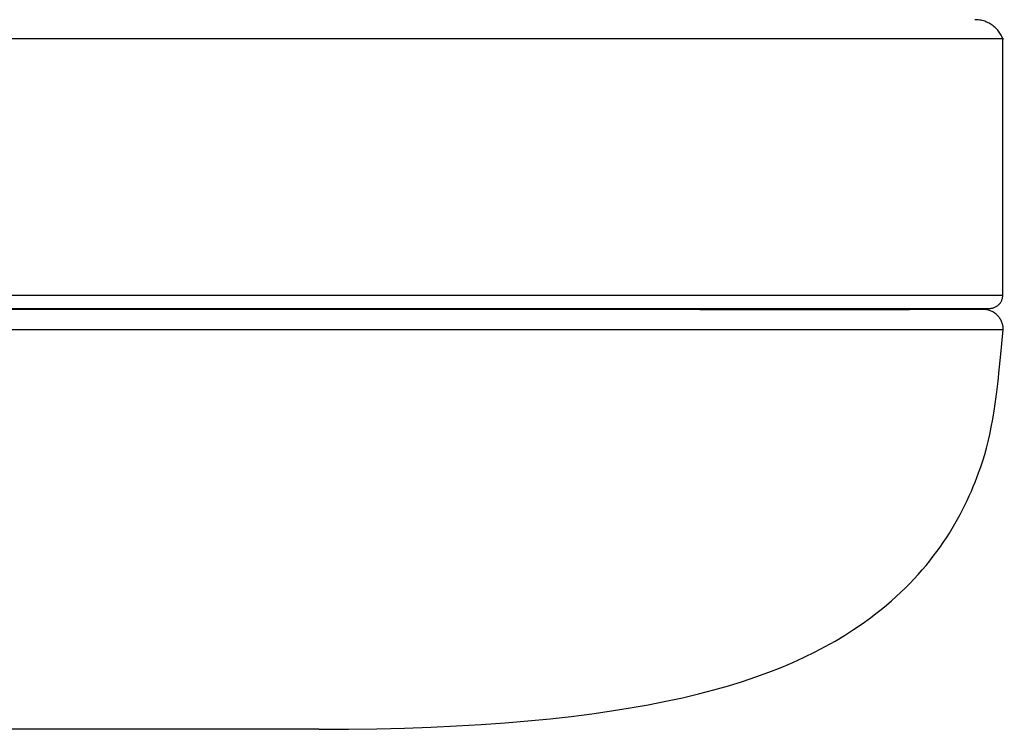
# Model space of a CAD drawing. Header units: millimetres. Extents: x -3355 to -830, y -2775 to -1049.
# Tile 43 of 103: x -1420 to -1345, y -2775 to -2721. Entities that reach past the tile are written whole.
import ezdxf

# ---------------------------------------------------------------- set-up
doc = ezdxf.new("R2010")
doc.units = ezdxf.units.MM
doc.layers.add('Make2D$Visible$Curvas', color=7, linetype='Continuous')

msp = doc.modelspace()

# ---------------------------------------------------------------- linework, layer by layer
at = {"layer": 'Make2D$Visible$Curvas', "color": 8, "lineweight": -3, "true_color": 0x7f7f7f}
for points, knots in [([(-1344.773, -2722.821), (-1344.775, -2722.817), (-1344.776, -2722.813), (-1344.778, -2722.808), (-1344.801, -2722.75), (-1344.826, -2722.693), (-1344.853, -2722.639), (-1344.881, -2722.58), (-1344.912, -2722.523), (-1344.944, -2722.469), (-1344.976, -2722.416), (-1345.01, -2722.364), (-1345.046, -2722.315), (-1345.082, -2722.264), (-1345.12, -2722.216), (-1345.159, -2722.169), (-1345.2, -2722.121), (-1345.242, -2722.075), (-1345.286, -2722.031), (-1345.331, -2721.986), (-1345.377, -2721.943), (-1345.425, -2721.903), (-1345.473, -2721.862), (-1345.523, -2721.823), (-1345.575, -2721.787), (-1345.585, -2721.779), (-1345.596, -2721.771), (-1345.607, -2721.764), (-1345.619, -2721.756), (-1345.631, -2721.748), (-1345.643, -2721.74), (-1345.696, -2721.705), (-1345.75, -2721.672), (-1345.806, -2721.642), (-1345.861, -2721.611), (-1345.918, -2721.584), (-1345.977, -2721.558), (-1346.034, -2721.533), (-1346.092, -2721.51), (-1346.152, -2721.489), (-1346.211, -2721.469), (-1346.271, -2721.451), (-1346.333, -2721.435), (-1346.393, -2721.42), (-1346.454, -2721.407), (-1346.517, -2721.396), (-1346.578, -2721.386), (-1346.64, -2721.378), (-1346.703, -2721.373), (-1346.764, -2721.368), (-1346.826, -2721.365), (-1346.889, -2721.365)], [0.831805, 0.831805, 0.831805, 0.831805, 0.845694, 0.845694, 0.845694, 1.031101, 1.031101, 1.031101, 1.223806, 1.223806, 1.223806, 1.408564, 1.408564, 1.408564, 1.592988, 1.592988, 1.592988, 1.780805, 1.780805, 1.780805, 1.969566, 1.969566, 1.969566, 2.15943, 2.15943, 2.15943, 2.199288, 2.199288, 2.199288, 2.242102, 2.242102, 2.242102, 2.432919, 2.432919, 2.432919, 2.622782, 2.622782, 2.622782, 2.811784, 2.811784, 2.811784, 3.000133, 3.000133, 3.000133, 3.188173, 3.188173, 3.188173, 3.376304, 3.376304, 3.376304, 3.561813, 3.561813, 3.561813, 3.561813]), ([(-1494.794, -2742.32), (-1494.794, -2742.32), (-1490.71, -2742.32), (-1474.214, -2742.32), (-1449.231, -2742.32), (-1419.782, -2742.32), (-1390.333, -2742.32), (-1365.35, -2742.32), (-1348.853, -2742.32), (-1344.77, -2742.32), (-1344.77, -2742.32)], [233.15433, 233.15433, 233.15433, 233.15433, 261.537588, 290.59732, 319.657052, 348.716785, 377.776517, 406.836249, 435.895981, 464.279239, 464.279239, 464.279239, 464.279239]), ([(-1345.778, -2743.329), (-1345.758, -2743.329), (-1345.739, -2743.328), (-1345.719, -2743.327), (-1345.685, -2743.325), (-1345.651, -2743.321), (-1345.618, -2743.316), (-1345.584, -2743.31), (-1345.551, -2743.303), (-1345.519, -2743.294), (-1345.486, -2743.285), (-1345.454, -2743.275), (-1345.423, -2743.263), (-1345.39, -2743.251), (-1345.359, -2743.237), (-1345.329, -2743.222), (-1345.298, -2743.206), (-1345.268, -2743.189), (-1345.24, -2743.171), (-1345.21, -2743.152), (-1345.182, -2743.132), (-1345.155, -2743.111), (-1345.128, -2743.089), (-1345.102, -2743.066), (-1345.077, -2743.042), (-1345.071, -2743.036), (-1345.066, -2743.031), (-1345.06, -2743.025), (-1345.048, -2743.013), (-1345.037, -2743), (-1345.025, -2742.987), (-1345.002, -2742.961), (-1344.98, -2742.934), (-1344.96, -2742.905), (-1344.94, -2742.877), (-1344.921, -2742.848), (-1344.904, -2742.817), (-1344.887, -2742.788), (-1344.872, -2742.757), (-1344.858, -2742.724), (-1344.844, -2742.693), (-1344.832, -2742.661), (-1344.821, -2742.627), (-1344.811, -2742.595), (-1344.802, -2742.561), (-1344.794, -2742.527), (-1344.787, -2742.493), (-1344.782, -2742.459), (-1344.778, -2742.423), (-1344.775, -2742.39), (-1344.773, -2742.356), (-1344.773, -2742.32)], [4.756408, 4.756408, 4.756408, 4.756408, 4.815388, 4.815388, 4.815388, 4.917007, 4.917007, 4.917007, 5.018987, 5.018987, 5.018987, 5.120014, 5.120014, 5.120014, 5.222658, 5.222658, 5.222658, 5.325521, 5.325521, 5.325521, 5.428985, 5.428985, 5.428985, 5.53337, 5.53337, 5.53337, 5.556807, 5.556807, 5.556807, 5.608605, 5.608605, 5.608605, 5.713577, 5.713577, 5.713577, 5.817852, 5.817852, 5.817852, 5.921707, 5.921707, 5.921707, 6.025491, 6.025491, 6.025491, 6.129541, 6.129541, 6.129541, 6.234156, 6.234156, 6.234156, 6.337405, 6.337405, 6.337405, 6.337405]), ([(-1344.746, -2744.928), (-1344.746, -2744.909), (-1344.747, -2744.89), (-1344.747, -2744.871), (-1344.749, -2744.824), (-1344.753, -2744.778), (-1344.759, -2744.732), (-1344.765, -2744.685), (-1344.773, -2744.64), (-1344.783, -2744.595), (-1344.793, -2744.55), (-1344.805, -2744.505), (-1344.819, -2744.462), (-1344.834, -2744.415), (-1344.851, -2744.37), (-1344.87, -2744.326), (-1344.889, -2744.283), (-1344.909, -2744.241), (-1344.931, -2744.2), (-1344.954, -2744.159), (-1344.978, -2744.119), (-1345.004, -2744.081), (-1345.03, -2744.041), (-1345.058, -2744.004), (-1345.087, -2743.967), (-1345.117, -2743.93), (-1345.149, -2743.895), (-1345.182, -2743.862), (-1345.189, -2743.855), (-1345.196, -2743.848), (-1345.203, -2743.841), (-1345.214, -2743.83), (-1345.225, -2743.819), (-1345.237, -2743.808), (-1345.271, -2743.776), (-1345.308, -2743.746), (-1345.346, -2743.716), (-1345.384, -2743.688), (-1345.423, -2743.661), (-1345.464, -2743.635), (-1345.503, -2743.611), (-1345.544, -2743.588), (-1345.587, -2743.566), (-1345.629, -2743.545), (-1345.672, -2743.526), (-1345.717, -2743.509), (-1345.76, -2743.492), (-1345.805, -2743.477), (-1345.851, -2743.464), (-1345.896, -2743.451), (-1345.942, -2743.44), (-1345.989, -2743.431), (-1346.034, -2743.423), (-1346.081, -2743.416), (-1346.128, -2743.412), (-1346.173, -2743.408), (-1346.219, -2743.405), (-1346.265, -2743.405)], [0, 0, 0, 0, 0.056753, 0.056753, 0.056753, 0.195935, 0.195935, 0.195935, 0.335213, 0.335213, 0.335213, 0.473154, 0.473154, 0.473154, 0.618698, 0.618698, 0.618698, 0.758282, 0.758282, 0.758282, 0.898292, 0.898292, 0.898292, 1.039154, 1.039154, 1.039154, 1.181214, 1.181214, 1.181214, 1.21063, 1.21063, 1.21063, 1.257435, 1.257435, 1.257435, 1.400847, 1.400847, 1.400847, 1.543372, 1.543372, 1.543372, 1.685245, 1.685245, 1.685245, 1.826822, 1.826822, 1.826822, 1.968486, 1.968486, 1.968486, 2.110597, 2.110597, 2.110597, 2.250721, 2.250721, 2.250721, 2.388317, 2.388317, 2.388317, 2.388317]), ([(-1494.817, -2744.928), (-1494.817, -2744.928), (-1494.813, -2744.928), (-1494.803, -2744.928), (-1494.788, -2744.928), (-1494.759, -2744.928), (-1494.716, -2744.928), (-1494.674, -2744.928), (-1494.618, -2744.928), (-1494.548, -2744.928), (-1494.479, -2744.928), (-1494.396, -2744.928), (-1494.299, -2744.928), (-1494.202, -2744.928), (-1494.092, -2744.928), (-1493.967, -2744.928), (-1493.844, -2744.928), (-1493.706, -2744.928), (-1493.553, -2744.928), (-1493.402, -2744.928), (-1493.236, -2744.928), (-1493.056, -2744.928), (-1492.876, -2744.928), (-1492.683, -2744.928), (-1492.474, -2744.928), (-1492.267, -2744.928), (-1492.046, -2744.928), (-1491.811, -2744.928), (-1491.576, -2744.928), (-1491.327, -2744.928), (-1491.064, -2744.928), (-1490.801, -2744.928), (-1490.524, -2744.928), (-1490.233, -2744.928), (-1489.943, -2744.928), (-1489.639, -2744.928), (-1489.32, -2744.928), (-1489.002, -2744.928), (-1488.67, -2744.928), (-1488.324, -2744.928), (-1487.979, -2744.928), (-1487.62, -2744.928), (-1487.247, -2744.928), (-1486.875, -2744.928), (-1486.489, -2744.928), (-1486.089, -2744.928), (-1485.686, -2744.928), (-1485.269, -2744.928), (-1484.837, -2744.928), (-1484.413, -2744.928), (-1483.975, -2744.928), (-1483.523, -2744.928), (-1483.073, -2744.928), (-1482.609, -2744.928), (-1482.132, -2744.928), (-1481.657, -2744.928), (-1481.168, -2744.928), (-1480.667, -2744.928), (-1480.166, -2744.928), (-1479.653, -2744.928), (-1479.128, -2744.928), (-1478.604, -2744.928), (-1478.067, -2744.928), (-1477.518, -2744.928), (-1476.97, -2744.928), (-1476.411, -2744.928), (-1475.84, -2744.928), (-1475.269, -2744.928), (-1474.687, -2744.928), (-1474.095, -2744.928), (-1473.502, -2744.928), (-1472.899, -2744.928), (-1472.285, -2744.928), (-1471.672, -2744.928), (-1471.048, -2744.928), (-1470.414, -2744.928), (-1469.78, -2744.928), (-1469.137, -2744.928), (-1468.484, -2744.928), (-1467.831, -2744.928), (-1467.169, -2744.928), (-1466.498, -2744.928), (-1465.827, -2744.928), (-1465.147, -2744.928), (-1464.459, -2744.928), (-1463.77, -2744.928), (-1463.074, -2744.928), (-1462.37, -2744.928), (-1461.665, -2744.928), (-1460.953, -2744.928), (-1460.234, -2744.928), (-1459.514, -2744.928), (-1458.787, -2744.928), (-1458.054, -2744.928), (-1457.317, -2744.928), (-1456.573, -2744.928), (-1455.824, -2744.928), (-1455.051, -2744.928), (-1454.272, -2744.928), (-1453.489, -2744.928), (-1452.728, -2744.928), (-1451.962, -2744.928), (-1451.193, -2744.928), (-1450.421, -2744.928), (-1449.645, -2744.928), (-1448.866, -2744.928), (-1448.084, -2744.928), (-1447.299, -2744.928), (-1446.512, -2744.928), (-1445.722, -2744.928), (-1444.929, -2744.928), (-1444.134, -2744.928), (-1443.336, -2744.928), (-1442.536, -2744.928), (-1441.736, -2744.928), (-1440.931, -2744.928), (-1440.126, -2744.928), (-1439.321, -2744.928), (-1438.511, -2744.928), (-1437.701, -2744.928), (-1436.892, -2744.928), (-1436.078, -2744.928), (-1435.265, -2744.928), (-1434.453, -2744.928), (-1433.636, -2744.928), (-1432.821, -2744.928), (-1432.007, -2744.928), (-1431.189, -2744.928), (-1430.372, -2744.928), (-1429.559, -2744.928), (-1428.739, -2744.928), (-1427.923, -2744.928), (-1427.11, -2744.928), (-1426.291, -2744.928), (-1425.475, -2744.928), (-1424.664, -2744.928), (-1423.847, -2744.928), (-1423.033, -2744.928), (-1422.225, -2744.928), (-1421.41, -2744.928), (-1420.6, -2744.928), (-1419.795, -2744.928), (-1419.77, -2744.928), (-1419.744, -2744.928), (-1419.719, -2744.928), (-1419.678, -2744.928), (-1419.637, -2744.928), (-1419.596, -2744.928), (-1419.457, -2744.928), (-1419.317, -2744.928), (-1419.178, -2744.928), (-1418.897, -2744.928), (-1418.615, -2744.928), (-1418.333, -2744.928), (-1417.523, -2744.928), (-1416.709, -2744.928), (-1415.889, -2744.928), (-1415.077, -2744.928), (-1414.259, -2744.928), (-1413.438, -2744.928), (-1412.623, -2744.928), (-1411.805, -2744.928), (-1410.983, -2744.928), (-1410.167, -2744.928), (-1409.348, -2744.928), (-1408.526, -2744.928), (-1407.71, -2744.928), (-1406.892, -2744.928), (-1406.072, -2744.928), (-1405.257, -2744.928), (-1404.441, -2744.928), (-1403.623, -2744.928), (-1402.811, -2744.928), (-1401.997, -2744.928), (-1401.183, -2744.928), (-1400.374, -2744.928), (-1399.565, -2744.928), (-1398.756, -2744.928), (-1397.951, -2744.928), (-1397.147, -2744.928), (-1396.345, -2744.928), (-1395.546, -2744.928), (-1394.748, -2744.928), (-1393.953, -2744.928), (-1393.161, -2744.928), (-1392.371, -2744.928), (-1391.584, -2744.928), (-1390.8, -2744.928), (-1390.019, -2744.928), (-1389.241, -2744.928), (-1388.467, -2744.928), (-1387.695, -2744.928), (-1386.928, -2744.928), (-1386.164, -2744.928), (-1385.404, -2744.928), (-1384.649, -2744.928), (-1383.897, -2744.928), (-1383.149, -2744.928), (-1382.407, -2744.928), (-1381.656, -2744.928), (-1380.911, -2744.928), (-1380.172, -2744.928), (-1379.422, -2744.928), (-1378.678, -2744.928), (-1377.942, -2744.928), (-1377.232, -2744.928), (-1376.529, -2744.928), (-1375.834, -2744.928), (-1375.14, -2744.928), (-1374.454, -2744.928), (-1373.776, -2744.928), (-1373.099, -2744.928), (-1372.43, -2744.928), (-1371.77, -2744.928), (-1371.111, -2744.928), (-1370.461, -2744.928), (-1369.82, -2744.928), (-1369.18, -2744.928), (-1368.549, -2744.928), (-1367.928, -2744.928), (-1367.307, -2744.928), (-1366.697, -2744.928), (-1366.097, -2744.928), (-1365.497, -2744.928), (-1364.907, -2744.928), (-1364.329, -2744.928), (-1363.75, -2744.928), (-1363.183, -2744.928), (-1362.627, -2744.928), (-1362.071, -2744.928), (-1361.526, -2744.928), (-1360.993, -2744.928), (-1360.46, -2744.928), (-1359.939, -2744.928), (-1359.43, -2744.928), (-1358.921, -2744.928), (-1358.423, -2744.928), (-1357.939, -2744.928), (-1357.454, -2744.928), (-1356.982, -2744.928), (-1356.522, -2744.928), (-1356.062, -2744.928), (-1355.615, -2744.928), (-1355.181, -2744.928), (-1354.747, -2744.928), (-1354.325, -2744.928), (-1353.918, -2744.928), (-1353.509, -2744.928), (-1353.114, -2744.928), (-1352.733, -2744.928), (-1352.351, -2744.928), (-1351.982, -2744.928), (-1351.628, -2744.928), (-1351.273, -2744.928), (-1350.931, -2744.928), (-1350.604, -2744.928), (-1350.276, -2744.928), (-1349.962, -2744.928), (-1349.662, -2744.928), (-1349.361, -2744.928), (-1349.074, -2744.928), (-1348.802, -2744.928), (-1348.528, -2744.928), (-1348.269, -2744.928), (-1348.024, -2744.928), (-1347.779, -2744.928), (-1347.547, -2744.928), (-1347.33, -2744.928), (-1347.112, -2744.928), (-1346.908, -2744.928), (-1346.719, -2744.928), (-1346.529, -2744.928), (-1346.353, -2744.928), (-1346.191, -2744.928), (-1346.029, -2744.928), (-1345.88, -2744.928), (-1345.746, -2744.928), (-1345.611, -2744.928), (-1345.491, -2744.928), (-1345.384, -2744.928), (-1345.276, -2744.928), (-1345.183, -2744.928), (-1345.103, -2744.928), (-1345.023, -2744.928), (-1344.957, -2744.928), (-1344.904, -2744.928), (-1344.851, -2744.928), (-1344.812, -2744.928), (-1344.785, -2744.928), (-1344.759, -2744.928), (-1344.746, -2744.928), (-1344.746, -2744.928)], [230.948022, 230.948022, 230.948022, 230.948022, 232.373462, 232.373462, 232.373462, 234.770755, 234.770755, 234.770755, 237.176291, 237.176291, 237.176291, 239.597266, 239.597266, 239.597266, 242.022537, 242.022537, 242.022537, 244.459801, 244.459801, 244.459801, 246.908428, 246.908428, 246.908428, 249.367771, 249.367771, 249.367771, 251.829052, 251.829052, 251.829052, 254.299108, 254.299108, 254.299108, 256.777335, 256.777335, 256.777335, 259.263118, 259.263118, 259.263118, 261.755831, 261.755831, 261.755831, 264.254843, 264.254843, 264.254843, 266.75951, 266.75951, 266.75951, 269.296093, 269.296093, 269.296093, 271.805968, 271.805968, 271.805968, 274.319726, 274.319726, 274.319726, 276.836763, 276.836763, 276.836763, 279.356469, 279.356469, 279.356469, 281.878231, 281.878231, 281.878231, 284.401437, 284.401437, 284.401437, 286.925471, 286.925471, 286.925471, 289.449718, 289.449718, 289.449718, 291.973563, 291.973563, 291.973563, 294.496392, 294.496392, 294.496392, 297.017594, 297.017594, 297.017594, 299.536559, 299.536559, 299.536559, 302.052682, 302.052682, 302.052682, 304.565362, 304.565362, 304.565362, 307.074002, 307.074002, 307.074002, 309.589314, 309.589314, 309.589314, 312.172899, 312.172899, 312.172899, 314.669854, 314.669854, 314.669854, 317.160985, 317.160985, 317.160985, 319.645747, 319.645747, 319.645747, 322.123597, 322.123597, 322.123597, 324.594003, 324.594003, 324.594003, 327.056439, 327.056439, 327.056439, 329.51039, 329.51039, 329.51039, 331.955348, 331.955348, 331.955348, 334.390813, 334.390813, 334.390813, 336.816298, 336.816298, 336.816298, 339.231325, 339.231325, 339.231325, 341.635425, 341.635425, 341.635425, 344.028141, 344.028141, 344.028141, 346.409027, 346.409027, 346.409027, 346.483859, 346.483859, 346.483859, 346.604329, 346.604329, 346.604329, 347.013611, 347.013611, 347.013611, 347.841464, 347.841464, 347.841464, 350.236971, 350.236971, 350.236971, 352.644013, 352.644013, 352.644013, 355.062104, 355.062104, 355.062104, 357.490751, 357.490751, 357.490751, 359.929449, 359.929449, 359.929449, 362.377684, 362.377684, 362.377684, 364.834932, 364.834932, 364.834932, 367.30066, 367.30066, 367.30066, 369.774328, 369.774328, 369.774328, 372.255387, 372.255387, 372.255387, 374.743282, 374.743282, 374.743282, 377.237451, 377.237451, 377.237451, 379.737325, 379.737325, 379.737325, 382.242331, 382.242331, 382.242331, 384.751893, 384.751893, 384.751893, 387.3028, 387.3028, 387.3028, 389.904672, 389.904672, 389.904672, 392.421409, 392.421409, 392.421409, 394.940749, 394.940749, 394.940749, 397.462122, 397.462122, 397.462122, 399.984956, 399.984956, 399.984956, 402.508678, 402.508678, 402.508678, 405.032715, 405.032715, 405.032715, 407.556495, 407.556495, 407.556495, 410.079447, 410.079447, 410.079447, 412.600999, 412.600999, 412.600999, 415.120583, 415.120583, 415.120583, 417.637634, 417.637634, 417.637634, 420.151588, 420.151588, 420.151588, 422.661888, 422.661888, 422.661888, 425.167979, 425.167979, 425.167979, 427.66931, 427.66931, 427.66931, 430.165338, 430.165338, 430.165338, 432.655524, 432.655524, 432.655524, 435.139336, 435.139336, 435.139336, 437.616248, 437.616248, 437.616248, 440.085743, 440.085743, 440.085743, 442.54731, 442.54731, 442.54731, 445.000447, 445.000447, 445.000447, 447.44466, 447.44466, 447.44466, 449.879464, 449.879464, 449.879464, 452.304384, 452.304384, 452.304384, 454.718953, 454.718953, 454.718953, 457.122715, 457.122715, 457.122715, 459.515224, 459.515224, 459.515224, 461.896044, 461.896044, 461.896044, 461.896044]), ([(-1396.77, -2775.354), (-1372.43, -2775.353), (-1361.387, -2771.764), (-1354.832, -2766.867), (-1350.34, -2763.512), (-1347.955, -2759.543), (-1346.61, -2755.844), (-1345.717, -2753.387), (-1345.282, -2751.049), (-1344.746, -2744.928)], [0.009179, 0.009179, 0.009179, 0.009179, 57.163962, 57.163962, 57.163962, 75.515581, 75.515581, 75.515581, 89.936928, 89.936928, 89.936928, 89.936928]), ([(-1410.78, -2775.354), (-1411.4, -2775.354), (-1416.529, -2775.354), (-1422.321, -2775.354), (-1426.889, -2775.354)], [-47.387516, -47.387516, -47.387516, -47.387516, -45.266758, -30.177838, -30.177838, -30.177838, -30.177838]), ([(-1396.77, -2775.354), (-1396.77, -2775.354), (-1398.946, -2775.354), (-1402.968, -2775.354), (-1404.001, -2775.354)], [-74.748781, -74.748781, -74.748781, -74.748781, -60.355677, -55.916112, -55.916112, -55.916112, -55.916112])]:
    msp.add_open_spline(points, degree=3, knots=knots, dxfattribs=at)
msp.add_rational_spline([(-1344.773, -2722.821), (-1344.773, -2722.821), (-1419.782, -2722.821), (-1494.79, -2722.821), (-1494.79, -2722.821)], [1, 0.707106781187, 1, 0.707106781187, 1], degree=2, knots=[0, 0, 0, 117.823279, 117.823279, 235.646559, 235.646559, 235.646559], dxfattribs=at)
for points, degree in [([(-1344.773, -2742.32), (-1344.773, -2722.821)], 1), ([(-1472.108, -2743.329), (-1465.266, -2743.329), (-1448.835, -2743.329), (-1419.782, -2743.329), (-1390.729, -2743.329), (-1374.297, -2743.329), (-1367.456, -2743.329)], 3), ([(-1367.8, -2743.405), (-1374.597, -2743.405), (-1390.92, -2743.405), (-1419.782, -2743.405), (-1448.643, -2743.405), (-1464.967, -2743.405), (-1471.763, -2743.405)], 3), ([(-1346.265, -2743.405), (-1346.265, -2743.405), (-1348.243, -2743.405), (-1351.865, -2743.405)], 3), ([(-1351.415, -2743.329), (-1347.769, -2743.329), (-1345.778, -2743.329), (-1345.778, -2743.329)], 3)]:
    msp.add_open_spline(points, degree=degree, dxfattribs=at)
for points, weights in [([(-1367.8, -2743.405), (-1357.46, -2743.405), (-1351.865, -2743.405)], [0.853553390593, 0.853553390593, 0.887325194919]), ([(-1367.456, -2743.329), (-1357.048, -2743.329), (-1351.415, -2743.329)], [0.853553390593, 0.853553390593, 0.887325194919]), ([(-1404.001, -2775.354), (-1406.989, -2775.354), (-1410.78, -2775.354)], [0.853718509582, 0.855854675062, 0.885626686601])]:
    msp.add_rational_spline(points, weights, degree=2, dxfattribs=at)

doc.saveas('drawing.dxf')
